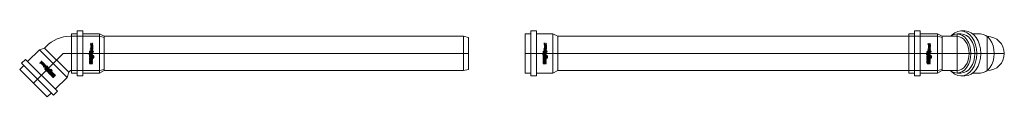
# Model space of a CAD drawing. Header units: centimetres. Extents: x 1912 to 37354, y 4932 to 6633.
# Tile 121 of 236: x 24657 to 24823, y 6198 to 6210. Entities that reach past the tile are written whole.
import ezdxf
from ezdxf.enums import TextEntityAlignment as Align
from ezdxf.lldxf.tags import DXFTag

# ---------------------------------------------------------------- set-up
doc = ezdxf.new("R2010")
doc.units = ezdxf.units.CM
for name, color, linetype, lineweight in [('2DH_PRO_Magnaplast-SDB', 34, 'Continuous', 15), ('CP_AXISKA', 7, 'DASHDOT', 15), ('CP_DETAL', 33, 'Continuous', 9)]:
    doc.layers.add(name, color=color, linetype=linetype, lineweight=lineweight)
for name, color, linetype in [('3DCPCOLOR124', 152, 'Continuous'), ('3DCPCOLOR242', 242, 'Continuous'), ('CP_WIPEOUT', 255, 'Continuous')]:
    doc.layers.add(name, color=color, linetype=linetype)
doc.styles.add('CP_ATTR', font='arial.ttf')
tags = doc.linetypes.add('DASHDOT', pattern=[25.4, 12.7, -6.35, 0, -6.35]).pattern_tags.tags
tags[10:11] = [DXFTag(74, 4), DXFTag(75, 0), DXFTag(340, '0'), DXFTag(46, 1.0), DXFTag(50, 0.0), DXFTag(44, 0.0), DXFTag(45, 0.0)]
tags[8:9] = [DXFTag(74, 4), DXFTag(75, 0), DXFTag(340, '0'), DXFTag(46, 1.0), DXFTag(50, 0.0), DXFTag(44, 0.0), DXFTag(45, 0.0)]
tags[6:7] = [DXFTag(74, 4), DXFTag(75, 0), DXFTag(340, '0'), DXFTag(46, 1.0), DXFTag(50, 0.0), DXFTag(44, 0.0), DXFTag(45, 0.0)]
tags[4:5] = [DXFTag(74, 4), DXFTag(75, 0), DXFTag(340, '0'), DXFTag(46, 1.0), DXFTag(50, 0.0), DXFTag(44, 0.0), DXFTag(45, 0.0)]

# ---------------------------------------------------------------- blocks, each defined once
blk = doc.blocks.new('2dmgn002_logo01')
at = {"layer": '3DCPCOLOR124'}
for p, q in [((1.9, 16.5), (-2.9, 16.5)), ((-2.9, 16.5), (-2.9, 15.5)), ((-4, 7), (-5.1, 7)), ((-5.1, 7), (-5.1, 4.8)), ((-4, 5.1), (-4, 7)), ((-4, 3.8), (1.9, 3.8)), ((1.6, 4.8), (-3.7, 4.8)), ((-2.9, 15.5), (1.6, 15.5)), ((1.6, 14.4), (-2.9, 14.4)), ((-2.9, 14.4), (-2.9, 13.4)), ((-2.9, 13.4), (1.6, 13.4)), ((1.6, 12.3), (-2.9, 12.3)), ((-2.9, 12.3), (-2.9, 11.3)), ((-2.9, 11.3), (1.9, 11.3)), ((-2.9, 9.6), (-2.9, 8.9)), ((-2.9, 8.9), (-1.9, 8.9)), ((1.6, 8.6), (-2.9, 8.6)), ((-2.9, 8.6), (-2.9, 7.5)), ((-2.9, 7.5), (1.9, 7.5)), ((-2.9, 5.9), (-2.9, 5.2)), ((-2.9, 5.2), (-1.9, 5.2)), ((1.9, 3.2), (-2.9, 3.2)), ((-2.9, 3.2), (-2.9, 2.2)), ((-2.9, 2.2), (1.6, 2.2)), ((1.6, 1.1), (-2.9, 1.1)), ((-2.9, 1.1), (-2.9, 0)), ((-2.9, 0), (1.9, 0)), ((1.9, 10.7), (-1.9, 10.7)), ((-1.9, 8.9), (-1.9, 9.4)), ((1.9, 7), (-1.9, 7)), ((-1.9, 5.2), (-1.9, 5.6)), ((-1.6, 9.6), (1.6, 9.6)), ((-1.6, 5.9), (1.6, 5.9)), ((1.9, 15.2), (1.9, 14.7)), ((1.9, 13.1), (1.9, 12.6)), ((1.9, 9.4), (1.9, 8.8)), ((1.9, 5.6), (1.9, 5.1)), ((1.9, 1.9), (1.9, 1.4)), ((2.9, 14.4), (2.9, 15.5)), ((2.9, 12.3), (2.9, 13.4)), ((2.9, 8.6), (2.9, 9.7)), ((2.9, 4.8), (2.9, 5.9)), ((2.9, 2.2), (2.9, 1.1)), ((-2.9, -1.6), (-2.9, -2.3)), ((-2.9, -2.3), (-1.9, -2.3)), ((1.6, -2.6), (-2.9, -2.6)), ((-2.9, -2.6), (-2.9, -3.1)), ((-2.9, -3.1), (-0.8, -3.7)), ((1.9, -0.5), (-1.9, -0.5)), ((-1.9, -2.3), (-1.9, -1.8)), ((-1.6, -1.6), (1.6, -1.6)), ((-0.8, -3.7), (1.9, -3.7)), ((1.9, -1.8), (1.9, -2.4)), ((2.9, -2.6), (2.9, -1.6))]:
    blk.add_line(p, q, dxfattribs=at)
for centre, radius, start, end in [((1.9, 15.5), 1.04, 359.8403, 90), ((-4, 4.8), 1.06, 179.7393, 270), ((-3.7, 5.1), 0.264, 180, 269.9023), ((-1.9, 9.6), 1.07, 90, 180), ((-1.9, 5.9), 1.07, 90, 180), ((-1.6, 9.4), 0.246, 90, 184.1233), ((-1.6, 5.7), 0.246, 90, 184.0475), ((1.6, 15.2), 0.293, 359.5038, 90), ((1.6, 14.7), 0.291, 269.5684, 360), ((1.6, 13.1), 0.293, 359.5231, 90), ((1.6, 12.6), 0.293, 270, 359.9989), ((1.6, 9.4), 0.264, 0, 90), ((1.6, 8.8), 0.264, 270, 359.9349), ((1.6, 5.6), 0.264, 360, 90), ((1.6, 5.1), 0.264, 270, 0.0108), ((1.6, 1.9), 0.264, 0.076, 90), ((1.6, 1.4), 0.264, 270, 359.924), ((1.9, 12.3), 1.04, 270, 0.0193), ((1.9, 9.6), 1.06, 0.4214, 90), ((1.9, 8.6), 1.07, 270.2822, 0), ((1.9, 5.9), 1.06, 360, 90), ((1.9, 4.8), 1.07, 270.2634, 0), ((1.9, 2.2), 1.06, 359.5786, 90), ((1.9, 1.1), 1.07, 270.2875, 359.9985), ((2.3, 14.4), 0.598, 296.5604, 0), ((2.3, 13.4), 0.608, 359.9807, 62.8223), ((-1.9, -1.6), 1.07, 90, 180), ((-1.6, -1.8), 0.246, 90, 184.1125), ((1.6, -1.8), 0.264, 360, 90.0217), ((1.6, -2.4), 0.264, 270, 359.9023), ((1.9, -1.6), 1.06, 359.5786, 90), ((1.9, -2.6), 1.06, 269.7048, 359.9999)]:
    blk.add_arc(centre, radius, start, end, dxfattribs=at)
at = {"layer": '3DCPCOLOR242'}
for p, q in [((-2.7, -3.9), (-4, -3.6)), ((0.1, -4.1), (-3.9, -3)), ((-0.1, -11.3), (-2.3, -10.7)), ((1.1, -7.7), (-1.9, -6.9)), ((-0.2, -15.9), (-1.9, -15.4)), ((1.1, -7.2), (-1.7, -6.4)), ((-1.7, -14.9), (-0.1, -15.3)), ((-0.2, -16), (-0.2, -15.9)), ((1.2, -16.2), (0.5, -16)), ((0.5, -16), (0.5, -16.3)), ((1.1, -7.7), (1.3, -7.7))]:
    blk.add_line(p, q, dxfattribs=at)
for centre, radius, start, end in [((-4.3, -3.1), 0.174, 139.4748, 200.5636), ((-4, -3), 0.481, 201.3248, 240.9013), ((-4.2, -3.2), 0.283, 75.9119, 135.9983), ((-4.2, -3.9), 0.981, 73.8123, 86.5171), ((-3.5, -1.9), 1.69, 243.7383, 254.2465), ((-2.4, -15.6), 0.816, 103.1873, 179.7099), ((-2.2, -15.6), 0.973, 181.2014, 240.279), ((-2.5, -4.5), 0.644, 111.1152, 163.4814), ((-2.1, -4.5), 0.997, 166.5679, 210.0987), ((-2.2, -7.1), 0.892, 155.0132, 214.6021), ((-2.3, -9.2), 0.816, 114.0643, 202.8694), ((-2.4, -10.8), 0.727, 106.1924, 195.3195), ((-2.2, -10.8), 0.883, 195.3773, 250.0682), ((-1.8, -12.7), 1.31, 133.9918, 256.4618), ((-0.6, -3.6), 2.73, 211.3213, 275.0445), ((-2.3, -7.1), 0.818, 103.0323, 153.3127), ((-2.3, -7.3), 0.748, 209.4433, 244.7552), ((-1.6, -8.9), 1.49, 201.6704, 231.3076), ((-2.5, -12), 0.293, 73.8428, 119.965), ((-2.6, -16.1), 0.301, 251.9271, 357.0444), ((-2.6, -7.3), 0.65, 265.6622, 285.525), ((-2, -10.2), 1.88, 87.1606, 107.9858), ((-2, -4.7), 0.539, 116.6161, 177.0208), ((-1.7, -4.6), 0.806, 185.9288, 229.5909), ((-2.2, -8.1), 1.79, 72.2958, 99.0736), ((-2.1, -7.2), 0.393, 146.9616, 189.5199), ((-2.3, -10.9), 0.21, 72.1488, 182.4676), ((-2.2, -10.9), 0.37, 183.0166, 240.6152), ((-2.5, -11.4), 0.207, 256.8723, 333.1047), ((-1.9, -12.8), 0.636, 127.3644, 245.5528), ((-2.3, -16.8), 1.99, 73.1785, 97.0679), ((-2.2, -15.7), 0.348, 90.0735, 226.6774), ((-2.1, -7.2), 0.357, 74.3202, 141.4853), ((-1.9, -7.1), 0.609, 195.1451, 225.7671), ((-2.5, -7.7), 0.265, 290.2377, 337.5291), ((-2, -9.4), 0.472, 98.7899, 190.5825), ((-1.5, -9.3), 0.981, 191.9389, 227.9356), ((-2.5, -12.1), 0.449, 8.7244, 76.0552), ((-2.6, -16.2), 0.279, 6.2924, 59.4251), ((-2.4, -7.7), 0.183, 21.5725, 49.116), ((-2.4, -11.4), 0.167, 6.0969, 51.2591), ((-2.7, -11.3), 0.433, 342.5093, 1.3278), ((-2.7, -11.7), 0.662, 310.1939, 332.4304), ((-1.9, -4.9), 0.776, 84.807, 112.5283), ((-0.8, -3.6), 2.14, 227.7681, 264.971), ((-2.5, -7.7), 0.249, 338.4303, 15.9164), ((-2.7, -18.5), 3.22, 74.17, 79.8915), ((-0.6, -8), 2.56, 233.5529, 269.0169), ((-2, -13.1), 0.234, 234.8638, 292.3727), ((-1.8, -13.2), 0.719, 250.748, 317.7481), ((-2.3, -8), 1.19, 72.2691, 76.7646), ((-1.8, -10.9), 2.01, 44.3614, 97.334), ((-2, -11.1), 2.72, 40.2365, 88.5461), ((-2.3, -12.7), 0.729, 297.3533, 322.4271), ((-2.1, -7.2), 2.99, 66.1532, 85.5553), ((-3.2, -12.1), 1.85, 323.4917, 337.6276), ((-0.6, -13.1), 0.918, 120.9833, 158.9397), ((-4.6, -11.4), 4.03, 325.4422, 333.8801), ((-0.8, -13), 0.784, 70.6597, 109.7335), ((-0.8, -4.4), 1.34, 263.8725, 286.5282), ((0.3, -13.9), 1.45, 136.2371, 152.793), ((-1.9, -6.3), 2.13, 46.5165, 60.5203), ((-0.6, -13.1), 0.24, 82.5025, 118.5044), ((-0.6, -10), 0.492, 264.1111, 2.3117), ((-0.7, -13.4), 0.557, 329.5041, 78.2517), ((-1.1, -5.4), 0.961, 11.1112, 45.4314), ((-0.6, -5.3), 0.455, 294.1682, 9.8383), ((-0.9, -13.5), 1.23, 313.6171, 74.8695), ((1.1, -14.9), 1.81, 138.3177, 150.3499), ((-0.3, -14.1), 0.179, 156.2477, 208.0662), ((0, -13.9), 0.536, 211.3544, 244.0918), ((-0.4, -5.5), 0.842, 271.3477, 20.708), ((-0.9, -10.1), 0.755, 5.4784, 47.2661), ((-0.1, -14.1), 0.258, 239.0032, 288.6059), ((0.5, -16), 0.659, 177.1591, 197.9713), ((0.1, -10.3), 1.05, 255.0292, 275.2543), ((0.1, -15), 0.202, 99.2605, 177.5229), ((-21.3, -14), 21.2, 356.5514, 357.4519), ((0.3, -16.2), 0.401, 190.3294, 250.4785), ((0.3, -3.8), 0.817, 249.4862, 262.6491), ((-1.3, -5.9), 1.81, 22.396, 45.5071), ((-0.3, -10.2), 0.698, 293.2831, 345.067), ((0, -11.3), 0.454, 64.2567, 85.1843), ((0, -15.4), 0.621, 76.0627, 90.1224), ((-0.1, -4.6), 0.557, 50.0147, 70.9143), ((0.2, -4.3), 0.318, 263.6249, 288.2785), ((-0.9, -10.2), 1.29, 351.8443, 42.4547), ((0, -11.2), 0.401, 23.6929, 71.5015), ((0.2, -11.2), 0.197, 270.9468, 310.5631), ((0.2, -15.1), 0.29, 45.8106, 81.4207), ((0.1, -4.4), 0.288, 10.0108, 50.8567), ((0.2, -4.5), 0.156, 287.1813, 350.1927), ((0, -4.5), 0.37, 349.838, 10.0295), ((0.2, -11.2), 0.243, 323.0875, 22.1003), ((-0.2, -15.3), 0.664, 5.0301, 36.7596), ((0.3, -16.3), 0.182, 308.0482, 0.8125), ((9.7, -15), 9.21, 181.6129, 183.265), ((-1.8, -25.8), 10.6, 74.8748, 77.6862), ((0.7, -16.5), 0.942, 56.6561, 73.6716), ((0.6, -8.4), 1.34, 58.7801, 70.7325), ((1.2, -16.1), 0.134, 265.2447, 321.7201), ((1.2, -7.5), 0.301, 17.9179, 59.9943), ((1.1, -7.5), 0.33, 314.2018, 5.594), ((1.3, -7.6), 0.133, 265.1659, 303.5871), ((1.1, -16), 0.3, 13.2728, 58.0446), ((1, -15.9), 0.408, 326.7373, 2.2392), ((0.2, -16.2), 0.393, 256.6965, 303.221)]:
    blk.add_arc(centre, radius, start, end, dxfattribs=at)
blk = doc.blocks.new('2d_mgphtp_0313_517o21o')
for p, q in [((7.89, 6.36), (8.56, 7.04)), ((8.56, 7.04), (13.94, 1.66)), ((8.92, 6.68), (9.59, 7.35)), ((14.25, 2.69), (9.59, 7.35)), ((6.26, 4.03), (8.24, 6.01)), ((7.89, 6.36), (13.26, 0.99)), ((6.26, 4.03), (5.98, 3.18)), ((0.8, 2.9), (0, 2.7)), ((0, -2.7), (0, 2.7)), ((0.8, 2.9), (5.5, 2.9)), ((5.7, 2.9), (5.5, 2.9)), ((5.7, 2.9), (5.98, 3.18)), ((13.58, 2.02), (14.25, 2.69)), ((10.93, -0.64), (12.91, 1.34)), ((13.26, 0.99), (13.94, 1.66)), ((9.8, -1.2), (10.08, -0.92)), ((10.93, -0.64), (10.08, -0.92)), ((0.8, -2.9), (0, -2.7)), ((5.5, -2.9), (0.8, -2.9)), ((5.7, -2.9), (5.5, -2.9))]:
    blk.add_line(p, q)
blk.add_arc((5.7, 2.9), 5.8, 270, 315)
at = {"layer": 'CP_AXISKA'}
for p, q in [((11.92, 5.02), (6.9, 0)), ((6.9, 0), (0, 0))]:
    blk.add_line(p, q, dxfattribs=at)
at = {"layer": 'CP_DETAL'}
for p, q in [((6.26, 4.03), (10.93, -0.64)), ((0.8, 2.9), (0.8, -2.9)), ((5.98, 3.18), (10.08, -0.92)), ((10.08, -0.92), (5.98, 3.18))]:
    blk.add_line(p, q, dxfattribs=at)
at = {"xscale": 0.09150326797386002, "yscale": 0.10133333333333, "rotation": 45}
blk.add_blockref('2dmgn002_logo01', (9.59, 2.69), dxfattribs=at)
at = {"linetype": 'ByBlock', "style": 'CP_ATTR', "flags": 9}
for tag in ['DN', 'WEIGHT', 'MATERIAL', 'DIMS', 'OTHER', 'CHARACTER', 'PRODUCER', 'ORDER-NO', 'PRODUCT-TYPE', 'ARTICLE', 'GROUP', 'NUMBER', 'NAME']:
    blk.add_attdef(tag, text='', height=0.00005, dxfattribs=at).set_placement((0, -2.9), align=Align.MIDDLE_LEFT)
blk = doc.blocks.new('rdmgn014_okr01')
blk.add_circle((0, 0), 28.6)
blk = doc.blocks.new('rdmgn014_okr02')
blk.add_circle((0, 0), 25)
blk = doc.blocks.new('rdmgn014_wip_cir01')
blk.add_wipeout([(1, 0), (0.966, 0.259), (0.866, 0.5), (0.707, 0.707), (0.5, 0.866), (0.259, 0.966), (0, 1), (-0.259, 0.966), (-0.5, 0.866), (-0.707, 0.707), (-0.866, 0.5), (-0.966, 0.259), (-1, 0), (-0.966, -0.259), (-0.866, -0.5), (-0.707, -0.707), (-0.5, -0.866), (-0.259, -0.966), (0, -1), (0.259, -0.966), (0.5, -0.866), (0.707, -0.707), (0.866, -0.5), (0.966, -0.259)])
blk = doc.blocks.new('rdmgn014_okr02a')
blk.add_arc((25, 0), 25, 90, 270)
blk = doc.blocks.new('rdmgn014_okr01a')
blk.add_arc((0, 0), 28.6, 90, 270)
blk = doc.blocks.new('rdmgn014_okr01b')
blk.add_arc((0, 0), 25, 90, 270)
blk = doc.blocks.new('rdmgn014_wip_cir01a')
blk.add_wipeout([(20, 0), (19.3, 5.2), (17.3, 10), (14.1, 14.1), (10, 17.3), (5.2, 19.3), (0, 20), (-5.2, 19.3), (-10, 17.3), (-14.1, 14.1), (-17.3, 10), (-19.3, 5.2), (-20, 0), (-19.3, -5.2), (-17.3, -10), (-14.1, -14.1), (-10, -17.3), (-5.2, -19.3), (0, -20), (5.2, -19.3), (10, -17.3), (14.1, -14.1), (17.3, -10), (19.3, -5.2)])
blk = doc.blocks.new('rdmgn014_wip_cir01b')
blk.add_wipeout([(20, 0), (19.3, 5.2), (17.3, 10), (14.1, 14.1), (10, 17.3), (5.2, 19.3), (0, 20), (-5.2, 19.3), (-10, 17.3), (-14.1, 14.1), (-17.3, 10), (-19.3, 5.2), (-20, 0), (-19.3, -5.2), (-17.3, -10), (-14.1, -14.1), (-10, -17.3), (-5.2, -19.3), (0, -20), (5.2, -19.3), (10, -17.3), (14.1, -14.1), (17.3, -10), (19.3, -5.2)])
blk = doc.blocks.new('rdmgn014_wip_rec01')
blk.add_wipeout([(0, -25), (84.4, -25), (84.4, 25), (0, 25)]).dxf.layer = 'CP_WIPEOUT'
blk = doc.blocks.new('rdmgn014_okr01c')
blk.add_arc((25, 0), 25, 90, 270)
blk = doc.blocks.new('rdmgn014_wip_rec02')
blk.add_wipeout([(0, -25), (84.4, -25), (84.4, 25), (0, 25)]).dxf.layer = 'CP_WIPEOUT'
blk = doc.blocks.new('rdmgn014_logo01')
at = {"layer": '3DCPCOLOR124'}
for p, q in [((1.9, 16.5), (-2.9, 16.5)), ((-2.9, 16.5), (-2.9, 15.5)), ((-4, 7), (-5.1, 7)), ((-5.1, 7), (-5.1, 4.8)), ((-4, 5.1), (-4, 7)), ((-4, 3.8), (1.9, 3.8)), ((1.6, 4.8), (-3.7, 4.8)), ((-2.9, 15.5), (1.6, 15.5)), ((1.6, 14.4), (-2.9, 14.4)), ((-2.9, 14.4), (-2.9, 13.4)), ((-2.9, 13.4), (1.6, 13.4)), ((1.6, 12.3), (-2.9, 12.3)), ((-2.9, 12.3), (-2.9, 11.3)), ((-2.9, 11.3), (1.9, 11.3)), ((-2.9, 9.6), (-2.9, 8.9)), ((-2.9, 8.9), (-1.9, 8.9)), ((1.6, 8.6), (-2.9, 8.6)), ((-2.9, 8.6), (-2.9, 7.5)), ((-2.9, 7.5), (1.9, 7.5)), ((-2.9, 5.9), (-2.9, 5.2)), ((-2.9, 5.2), (-1.9, 5.2)), ((1.9, 3.2), (-2.9, 3.2)), ((-2.9, 3.2), (-2.9, 2.2)), ((-2.9, 2.2), (1.6, 2.2)), ((1.6, 1.1), (-2.9, 1.1)), ((-2.9, 1.1), (-2.9, 0)), ((-2.9, 0), (1.9, 0)), ((1.9, 10.7), (-1.9, 10.7)), ((-1.9, 8.9), (-1.9, 9.4)), ((1.9, 7), (-1.9, 7)), ((-1.9, 5.2), (-1.9, 5.6)), ((-1.6, 9.6), (1.6, 9.6)), ((-1.6, 5.9), (1.6, 5.9)), ((1.9, 15.2), (1.9, 14.7)), ((1.9, 13.1), (1.9, 12.6)), ((1.9, 9.4), (1.9, 8.8)), ((1.9, 5.6), (1.9, 5.1)), ((1.9, 1.9), (1.9, 1.4)), ((2.9, 14.4), (2.9, 15.5)), ((2.9, 12.3), (2.9, 13.4)), ((2.9, 8.6), (2.9, 9.7)), ((2.9, 4.8), (2.9, 5.9)), ((2.9, 2.2), (2.9, 1.1)), ((-2.9, -1.6), (-2.9, -2.3)), ((-2.9, -2.3), (-1.9, -2.3)), ((1.6, -2.6), (-2.9, -2.6)), ((-2.9, -2.6), (-2.9, -3.1)), ((-2.9, -3.1), (-0.8, -3.7)), ((1.9, -0.5), (-1.9, -0.5)), ((-1.9, -2.3), (-1.9, -1.8)), ((-1.6, -1.6), (1.6, -1.6)), ((-0.8, -3.7), (1.9, -3.7)), ((1.9, -1.8), (1.9, -2.4)), ((2.9, -2.6), (2.9, -1.6))]:
    blk.add_line(p, q, dxfattribs=at)
for centre, radius, start, end in [((1.9, 15.5), 1.04, 359.8403, 90), ((-4, 4.8), 1.06, 179.7393, 270), ((-3.7, 5.1), 0.264, 180, 269.9023), ((-1.9, 9.6), 1.07, 90, 180), ((-1.9, 5.9), 1.07, 90, 180), ((-1.6, 9.4), 0.246, 90, 184.1233), ((-1.6, 5.7), 0.246, 90, 184.0475), ((1.6, 15.2), 0.293, 359.5038, 90), ((1.6, 14.7), 0.291, 269.5684, 360), ((1.6, 13.1), 0.293, 359.5231, 90), ((1.6, 12.6), 0.293, 270, 359.9989), ((1.6, 9.4), 0.264, 0, 90), ((1.6, 8.8), 0.264, 270, 359.9349), ((1.6, 5.6), 0.264, 360, 90), ((1.6, 5.1), 0.264, 270, 0.0108), ((1.6, 1.9), 0.264, 0.076, 90), ((1.6, 1.4), 0.264, 270, 359.924), ((1.9, 12.3), 1.04, 270, 0.0193), ((1.9, 9.6), 1.06, 0.4214, 90), ((1.9, 8.6), 1.07, 270.2822, 0), ((1.9, 5.9), 1.06, 360, 90), ((1.9, 4.8), 1.07, 270.2634, 0), ((1.9, 2.2), 1.06, 359.5786, 90), ((1.9, 1.1), 1.07, 270.2875, 359.9985), ((2.3, 14.4), 0.598, 296.5604, 0), ((2.3, 13.4), 0.608, 359.9807, 62.8223), ((-1.9, -1.6), 1.07, 90, 180), ((-1.6, -1.8), 0.246, 90, 184.1125), ((1.6, -1.8), 0.264, 360, 90.0217), ((1.6, -2.4), 0.264, 270, 359.9023), ((1.9, -1.6), 1.06, 359.5786, 90), ((1.9, -2.6), 1.06, 269.7048, 359.9999)]:
    blk.add_arc(centre, radius, start, end, dxfattribs=at)
at = {"layer": '3DCPCOLOR242'}
for p, q in [((-2.7, -3.9), (-4, -3.6)), ((0.1, -4.1), (-3.9, -3)), ((-0.1, -11.3), (-2.3, -10.7)), ((1.1, -7.7), (-1.9, -6.9)), ((-0.2, -15.9), (-1.9, -15.4)), ((1.1, -7.2), (-1.7, -6.4)), ((-1.7, -14.9), (-0.1, -15.3)), ((-0.2, -16), (-0.2, -15.9)), ((1.2, -16.2), (0.5, -16)), ((0.5, -16), (0.5, -16.3)), ((1.1, -7.7), (1.3, -7.7))]:
    blk.add_line(p, q, dxfattribs=at)
for centre, radius, start, end in [((-4.3, -3.1), 0.174, 139.4748, 200.5636), ((-4, -3), 0.481, 201.3248, 240.9013), ((-4.2, -3.2), 0.283, 75.9119, 135.9983), ((-4.2, -3.9), 0.981, 73.8123, 86.5171), ((-3.5, -1.9), 1.69, 243.7383, 254.2465), ((-2.4, -15.6), 0.816, 103.1873, 179.7099), ((-2.2, -15.6), 0.973, 181.2014, 240.279), ((-2.5, -4.5), 0.644, 111.1152, 163.4814), ((-2.1, -4.5), 0.997, 166.5679, 210.0987), ((-2.2, -7.1), 0.892, 155.0132, 214.6021), ((-2.3, -9.2), 0.816, 114.0643, 202.8694), ((-2.4, -10.8), 0.727, 106.1924, 195.3195), ((-2.2, -10.8), 0.883, 195.3773, 250.0682), ((-1.8, -12.7), 1.31, 133.9918, 256.4618), ((-0.6, -3.6), 2.73, 211.3213, 275.0445), ((-2.3, -7.1), 0.818, 103.0323, 153.3127), ((-2.3, -7.3), 0.748, 209.4433, 244.7552), ((-1.6, -8.9), 1.49, 201.6704, 231.3076), ((-2.5, -12), 0.293, 73.8428, 119.965), ((-2.6, -16.1), 0.301, 251.9271, 357.0444), ((-2.6, -7.3), 0.65, 265.6622, 285.525), ((-2, -10.2), 1.88, 87.1606, 107.9858), ((-2, -4.7), 0.539, 116.6161, 177.0208), ((-1.7, -4.6), 0.806, 185.9288, 229.5909), ((-2.2, -8.1), 1.79, 72.2958, 99.0736), ((-2.1, -7.2), 0.393, 146.9616, 189.5199), ((-2.3, -10.9), 0.21, 72.1488, 182.4676), ((-2.2, -10.9), 0.37, 183.0166, 240.6152), ((-2.5, -11.4), 0.207, 256.8723, 333.1047), ((-1.9, -12.8), 0.636, 127.3644, 245.5528), ((-2.3, -16.8), 1.99, 73.1785, 97.0679), ((-2.2, -15.7), 0.348, 90.0735, 226.6774), ((-2.1, -7.2), 0.357, 74.3202, 141.4853), ((-1.9, -7.1), 0.609, 195.1451, 225.7671), ((-2.5, -7.7), 0.265, 290.2377, 337.5291), ((-2, -9.4), 0.472, 98.7899, 190.5825), ((-1.5, -9.3), 0.981, 191.9389, 227.9356), ((-2.5, -12.1), 0.449, 8.7244, 76.0552), ((-2.6, -16.2), 0.279, 6.2924, 59.4251), ((-2.4, -7.7), 0.183, 21.5725, 49.116), ((-2.4, -11.4), 0.167, 6.0969, 51.2591), ((-2.7, -11.3), 0.433, 342.5093, 1.3278), ((-2.7, -11.7), 0.662, 310.1939, 332.4304), ((-1.9, -4.9), 0.776, 84.807, 112.5283), ((-0.8, -3.6), 2.14, 227.7681, 264.971), ((-2.5, -7.7), 0.249, 338.4303, 15.9164), ((-2.7, -18.5), 3.22, 74.17, 79.8915), ((-0.6, -8), 2.56, 233.5529, 269.0169), ((-2, -13.1), 0.234, 234.8638, 292.3727), ((-1.8, -13.2), 0.719, 250.748, 317.7481), ((-2.3, -8), 1.19, 72.2691, 76.7646), ((-1.8, -10.9), 2.01, 44.3614, 97.334), ((-2, -11.1), 2.72, 40.2365, 88.5461), ((-2.3, -12.7), 0.729, 297.3533, 322.4271), ((-2.1, -7.2), 2.99, 66.1532, 85.5553), ((-3.2, -12.1), 1.85, 323.4917, 337.6276), ((-0.6, -13.1), 0.918, 120.9833, 158.9397), ((-4.6, -11.4), 4.03, 325.4422, 333.8801), ((-0.8, -13), 0.784, 70.6597, 109.7335), ((-0.8, -4.4), 1.34, 263.8725, 286.5282), ((0.3, -13.9), 1.45, 136.2371, 152.793), ((-1.9, -6.3), 2.13, 46.5165, 60.5203), ((-0.6, -13.1), 0.24, 82.5025, 118.5044), ((-0.6, -10), 0.492, 264.1111, 2.3117), ((-0.7, -13.4), 0.557, 329.5041, 78.2517), ((-1.1, -5.4), 0.961, 11.1112, 45.4314), ((-0.6, -5.3), 0.455, 294.1682, 9.8383), ((-0.9, -13.5), 1.23, 313.6171, 74.8695), ((1.1, -14.9), 1.81, 138.3177, 150.3499), ((-0.3, -14.1), 0.179, 156.2477, 208.0662), ((0, -13.9), 0.536, 211.3544, 244.0918), ((-0.4, -5.5), 0.842, 271.3477, 20.708), ((-0.9, -10.1), 0.755, 5.4784, 47.2661), ((-0.1, -14.1), 0.258, 239.0032, 288.6059), ((0.5, -16), 0.659, 177.1591, 197.9713), ((0.1, -10.3), 1.05, 255.0292, 275.2543), ((0.1, -15), 0.202, 99.2605, 177.5229), ((-21.3, -14), 21.2, 356.5514, 357.4519), ((0.3, -16.2), 0.401, 190.3294, 250.4785), ((0.3, -3.8), 0.817, 249.4862, 262.6491), ((-1.3, -5.9), 1.81, 22.396, 45.5071), ((-0.3, -10.2), 0.698, 293.2831, 345.067), ((0, -11.3), 0.454, 64.2567, 85.1843), ((0, -15.4), 0.621, 76.0627, 90.1224), ((-0.1, -4.6), 0.557, 50.0147, 70.9143), ((0.2, -4.3), 0.318, 263.6249, 288.2785), ((-0.9, -10.2), 1.29, 351.8443, 42.4547), ((0, -11.2), 0.401, 23.6929, 71.5015), ((0.2, -11.2), 0.197, 270.9468, 310.5631), ((0.2, -15.1), 0.29, 45.8106, 81.4207), ((0.1, -4.4), 0.288, 10.0108, 50.8567), ((0.2, -4.5), 0.156, 287.1813, 350.1927), ((0, -4.5), 0.37, 349.838, 10.0295), ((0.2, -11.2), 0.243, 323.0875, 22.1003), ((-0.2, -15.3), 0.664, 5.0301, 36.7596), ((0.3, -16.3), 0.182, 308.0482, 0.8125), ((9.7, -15), 9.21, 181.6129, 183.265), ((-1.8, -25.8), 10.6, 74.8748, 77.6862), ((0.7, -16.5), 0.942, 56.6561, 73.6716), ((0.6, -8.4), 1.34, 58.7801, 70.7325), ((1.2, -16.1), 0.134, 265.2447, 321.7201), ((1.2, -7.5), 0.301, 17.9179, 59.9943), ((1.1, -7.5), 0.33, 314.2018, 5.594), ((1.3, -7.6), 0.133, 265.1659, 303.5871), ((1.1, -16), 0.3, 13.2728, 58.0446), ((1, -15.9), 0.408, 326.7373, 2.2392), ((0.2, -16.2), 0.393, 256.6965, 303.221)]:
    blk.add_arc(centre, radius, start, end, dxfattribs=at)
blk = doc.blocks.new('Rd_mgphtp_0316_fku38v0')
for p, q in [((11.31, 3.8), (11.31, -3.8)), ((11.31, 3.8), (12.26, 3.8)), ((12.26, 3.8), (12.26, -3.8)), ((0, 2.9), (1.13, 2.9)), ((12.26, 3.3), (13.21, 3.3)), ((13.21, -3.3), (13.21, 3.3)), ((0, -2.9), (1.13, -2.9)), ((12.26, -3.3), (13.21, -3.3)), ((11.31, -3.8), (12.26, -3.8))]:
    blk.add_line(p, q)
at = {"xscale": 0.09477124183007, "yscale": 0.10133333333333}
blk.add_blockref('rdmgn014_logo01', (9.89, 0), dxfattribs=at)
at = {"layer": 'CP_WIPEOUT', "xscale": 0.11667261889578, "yscale": 0.165}
blk.add_blockref('rdmgn014_wip_cir01a', (1.13, 0), dxfattribs=at)
for p, q in [((1.13, 3.3), (3.75, 3.3)), ((1.13, -3.3), (3.75, -3.3))]:
    blk.add_line(p, q)
for start, end in [(90, 180), (180, 270)]:
    blk.add_arc((0, 0), 2.9, start, end)
at = {"layer": 'CP_AXISKA'}
blk.add_line((0, 2.9), (0, -2.9), dxfattribs=at)
at = {"xscale": 0.09333809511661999, "yscale": 0.132}
blk.add_blockref('rdmgn014_okr01b', (1.13, 0), dxfattribs=at)
at = {"linetype": 'ByBlock', "style": 'CP_ATTR', "flags": 9}
for tag in ['DN', 'WEIGHT', 'MATERIAL', 'DIMS', 'OTHER', 'CHARACTER', 'PRODUCER', 'ORDER-NO', 'PRODUCT-TYPE', 'ARTICLE', 'GROUP', 'NUMBER', 'NAME']:
    blk.add_attdef(tag, text='', height=0.00005, dxfattribs=at).set_placement((0, 0), align=Align.MIDDLE_LEFT)
at = {"layer": 'CP_WIPEOUT', "xscale": 2.68700576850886, "yscale": 3.79999999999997, "zscale": 20}
blk.add_blockref('rdmgn014_wip_cir01', (3.75, 0), dxfattribs=at)
at = {"xscale": 0.09395125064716, "yscale": 0.13286713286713}
for name, p in [('rdmgn014_okr01a', (3.75, 0)), ('rdmgn014_okr01', (4.42, 0))]:
    blk.add_blockref(name, p, dxfattribs=at)
at = {"layer": 'CP_WIPEOUT', "xscale": 0.11667261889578, "yscale": 0.165}
blk.add_blockref('rdmgn014_wip_cir01b', (5.09, 0), dxfattribs=at)
at = {"layer": 'CP_WIPEOUT', "xscale": 0.0079601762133, "yscale": 0.132}
blk.add_blockref('rdmgn014_wip_rec01', (4.42, 0), dxfattribs=at)
for p, q in [((4.42, 3.8), (3.75, 3.8)), ((5.09, 3.3), (4.42, 3.3)), ((5.09, -3.3), (4.42, -3.3)), ((4.42, -3.8), (3.75, -3.8))]:
    blk.add_line(p, q)
at = {"xscale": 0.09333809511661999, "yscale": 0.132}
for name, p in [('rdmgn014_okr02a', (2.09, 0)), ('rdmgn014_okr02', (5.09, 0))]:
    blk.add_blockref(name, p, dxfattribs=at)
at = {"layer": 'CP_WIPEOUT', "xscale": 0.02985268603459, "yscale": 0.116}
blk.add_blockref('rdmgn014_wip_rec02', (5.09, 0), dxfattribs=at)
for p, q in [((7.61, 2.9), (5.09, 2.9)), ((8.41, 3.3), (7.61, 2.9)), ((8.41, 3.3), (11.31, 3.3)), ((5.09, -2.9), (7.61, -2.9)), ((8.41, -3.3), (7.61, -2.9)), ((8.41, -3.3), (11.31, -3.3))]:
    blk.add_line(p, q)
at = {"layer": 'CP_AXISKA'}
for p, q in [((5.09, 3.3), (5.09, -3.3)), ((13.21, 0), (-2.9, 0))]:
    blk.add_line(p, q, dxfattribs=at)
at = {"layer": 'CP_DETAL'}
for p, q in [((7.61, 2.9), (7.61, -2.9)), ((7.61, -2.9), (7.61, 2.9)), ((8.41, 3.3), (8.41, -3.3))]:
    blk.add_line(p, q, dxfattribs=at)
at = {"xscale": 0.08202438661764, "yscale": 0.116}
blk.add_blockref('rdmgn014_okr01c', (3.04, 0), dxfattribs=at)
blk = doc.blocks.new('2dmgn001_logo01')
at = {"layer": '3DCPCOLOR124'}
for p, q in [((1.9, 16.5), (-2.9, 16.5)), ((-2.9, 16.5), (-2.9, 15.5)), ((-4, 7), (-5.1, 7)), ((-5.1, 7), (-5.1, 4.8)), ((-4, 5.1), (-4, 7)), ((-4, 3.8), (1.9, 3.8)), ((1.6, 4.8), (-3.7, 4.8)), ((-2.9, 15.5), (1.6, 15.5)), ((1.6, 14.4), (-2.9, 14.4)), ((-2.9, 14.4), (-2.9, 13.4)), ((-2.9, 13.4), (1.6, 13.4)), ((1.6, 12.3), (-2.9, 12.3)), ((-2.9, 12.3), (-2.9, 11.3)), ((-2.9, 11.3), (1.9, 11.3)), ((-2.9, 9.6), (-2.9, 8.9)), ((-2.9, 8.9), (-1.9, 8.9)), ((1.6, 8.6), (-2.9, 8.6)), ((-2.9, 8.6), (-2.9, 7.5)), ((-2.9, 7.5), (1.9, 7.5)), ((-2.9, 5.9), (-2.9, 5.2)), ((-2.9, 5.2), (-1.9, 5.2)), ((1.9, 3.2), (-2.9, 3.2)), ((-2.9, 3.2), (-2.9, 2.2)), ((-2.9, 2.2), (1.6, 2.2)), ((1.6, 1.1), (-2.9, 1.1)), ((-2.9, 1.1), (-2.9, 0)), ((-2.9, 0), (1.9, 0)), ((1.9, 10.7), (-1.9, 10.7)), ((-1.9, 8.9), (-1.9, 9.4)), ((1.9, 7), (-1.9, 7)), ((-1.9, 5.2), (-1.9, 5.6)), ((-1.6, 9.6), (1.6, 9.6)), ((-1.6, 5.9), (1.6, 5.9)), ((1.9, 15.2), (1.9, 14.7)), ((1.9, 13.1), (1.9, 12.6)), ((1.9, 9.4), (1.9, 8.8)), ((1.9, 5.6), (1.9, 5.1)), ((1.9, 1.9), (1.9, 1.4)), ((2.9, 14.4), (2.9, 15.5)), ((2.9, 12.3), (2.9, 13.4)), ((2.9, 8.6), (2.9, 9.7)), ((2.9, 4.8), (2.9, 5.9)), ((2.9, 2.2), (2.9, 1.1)), ((-2.9, -1.6), (-2.9, -2.3)), ((-2.9, -2.3), (-1.9, -2.3)), ((1.6, -2.6), (-2.9, -2.6)), ((-2.9, -2.6), (-2.9, -3.1)), ((-2.9, -3.1), (-0.8, -3.7)), ((1.9, -0.5), (-1.9, -0.5)), ((-1.9, -2.3), (-1.9, -1.8)), ((-1.6, -1.6), (1.6, -1.6)), ((-0.8, -3.7), (1.9, -3.7)), ((1.9, -1.8), (1.9, -2.4)), ((2.9, -2.6), (2.9, -1.6))]:
    blk.add_line(p, q, dxfattribs=at)
for centre, radius, start, end in [((1.9, 15.5), 1.04, 359.8403, 90), ((-4, 4.8), 1.06, 179.7393, 270), ((-3.7, 5.1), 0.264, 180, 269.9023), ((-1.9, 9.6), 1.07, 90, 180), ((-1.9, 5.9), 1.07, 90, 180), ((-1.6, 9.4), 0.246, 90, 184.1233), ((-1.6, 5.7), 0.246, 90, 184.0475), ((1.6, 15.2), 0.293, 359.5038, 90), ((1.6, 14.7), 0.291, 269.5684, 360), ((1.6, 13.1), 0.293, 359.5231, 90), ((1.6, 12.6), 0.293, 270, 359.9989), ((1.6, 9.4), 0.264, 0, 90), ((1.6, 8.8), 0.264, 270, 359.9349), ((1.6, 5.6), 0.264, 360, 90), ((1.6, 5.1), 0.264, 270, 0.0108), ((1.6, 1.9), 0.264, 0.076, 90), ((1.6, 1.4), 0.264, 270, 359.924), ((1.9, 12.3), 1.04, 270, 0.0193), ((1.9, 9.6), 1.06, 0.4214, 90), ((1.9, 8.6), 1.07, 270.2822, 0), ((1.9, 5.9), 1.06, 360, 90), ((1.9, 4.8), 1.07, 270.2634, 0), ((1.9, 2.2), 1.06, 359.5786, 90), ((1.9, 1.1), 1.07, 270.2875, 359.9985), ((2.3, 14.4), 0.598, 296.5604, 0), ((2.3, 13.4), 0.608, 359.9807, 62.8223), ((-1.9, -1.6), 1.07, 90, 180), ((-1.6, -1.8), 0.246, 90, 184.1125), ((1.6, -1.8), 0.264, 360, 90.0217), ((1.6, -2.4), 0.264, 270, 359.9023), ((1.9, -1.6), 1.06, 359.5786, 90), ((1.9, -2.6), 1.06, 269.7048, 359.9999)]:
    blk.add_arc(centre, radius, start, end, dxfattribs=at)
at = {"layer": '3DCPCOLOR242'}
for p, q in [((-2.7, -3.9), (-4, -3.6)), ((0.1, -4.1), (-3.9, -3)), ((-0.1, -11.3), (-2.3, -10.7)), ((1.1, -7.7), (-1.9, -6.9)), ((-0.2, -15.9), (-1.9, -15.4)), ((1.1, -7.2), (-1.7, -6.4)), ((-1.7, -14.9), (-0.1, -15.3)), ((-0.2, -16), (-0.2, -15.9)), ((1.2, -16.2), (0.5, -16)), ((0.5, -16), (0.5, -16.3)), ((1.1, -7.7), (1.3, -7.7))]:
    blk.add_line(p, q, dxfattribs=at)
for centre, radius, start, end in [((-4.3, -3.1), 0.174, 139.4748, 200.5636), ((-4, -3), 0.481, 201.3248, 240.9013), ((-4.2, -3.2), 0.283, 75.9119, 135.9983), ((-4.2, -3.9), 0.981, 73.8123, 86.5171), ((-3.5, -1.9), 1.69, 243.7383, 254.2465), ((-2.4, -15.6), 0.816, 103.1873, 179.7099), ((-2.2, -15.6), 0.973, 181.2014, 240.279), ((-2.5, -4.5), 0.644, 111.1152, 163.4814), ((-2.1, -4.5), 0.997, 166.5679, 210.0987), ((-2.2, -7.1), 0.892, 155.0132, 214.6021), ((-2.3, -9.2), 0.816, 114.0643, 202.8694), ((-2.4, -10.8), 0.727, 106.1924, 195.3195), ((-2.2, -10.8), 0.883, 195.3773, 250.0682), ((-1.8, -12.7), 1.31, 133.9918, 256.4618), ((-0.6, -3.6), 2.73, 211.3213, 275.0445), ((-2.3, -7.1), 0.818, 103.0323, 153.3127), ((-2.3, -7.3), 0.748, 209.4433, 244.7552), ((-1.6, -8.9), 1.49, 201.6704, 231.3076), ((-2.5, -12), 0.293, 73.8428, 119.965), ((-2.6, -16.1), 0.301, 251.9271, 357.0444), ((-2.6, -7.3), 0.65, 265.6622, 285.525), ((-2, -10.2), 1.88, 87.1606, 107.9858), ((-2, -4.7), 0.539, 116.6161, 177.0208), ((-1.7, -4.6), 0.806, 185.9288, 229.5909), ((-2.2, -8.1), 1.79, 72.2958, 99.0736), ((-2.1, -7.2), 0.393, 146.9616, 189.5199), ((-2.3, -10.9), 0.21, 72.1488, 182.4676), ((-2.2, -10.9), 0.37, 183.0166, 240.6152), ((-2.5, -11.4), 0.207, 256.8723, 333.1047), ((-1.9, -12.8), 0.636, 127.3644, 245.5528), ((-2.3, -16.8), 1.99, 73.1785, 97.0679), ((-2.2, -15.7), 0.348, 90.0735, 226.6774), ((-2.1, -7.2), 0.357, 74.3202, 141.4853), ((-1.9, -7.1), 0.609, 195.1451, 225.7671), ((-2.5, -7.7), 0.265, 290.2377, 337.5291), ((-2, -9.4), 0.472, 98.7899, 190.5825), ((-1.5, -9.3), 0.981, 191.9389, 227.9356), ((-2.5, -12.1), 0.449, 8.7244, 76.0552), ((-2.6, -16.2), 0.279, 6.2924, 59.4251), ((-2.4, -7.7), 0.183, 21.5725, 49.116), ((-2.4, -11.4), 0.167, 6.0969, 51.2591), ((-2.7, -11.3), 0.433, 342.5093, 1.3278), ((-2.7, -11.7), 0.662, 310.1939, 332.4304), ((-1.9, -4.9), 0.776, 84.807, 112.5283), ((-0.8, -3.6), 2.14, 227.7681, 264.971), ((-2.5, -7.7), 0.249, 338.4303, 15.9164), ((-2.7, -18.5), 3.22, 74.17, 79.8915), ((-0.6, -8), 2.56, 233.5529, 269.0169), ((-2, -13.1), 0.234, 234.8638, 292.3727), ((-1.8, -13.2), 0.719, 250.748, 317.7481), ((-2.3, -8), 1.19, 72.2691, 76.7646), ((-1.8, -10.9), 2.01, 44.3614, 97.334), ((-2, -11.1), 2.72, 40.2365, 88.5461), ((-2.3, -12.7), 0.729, 297.3533, 322.4271), ((-2.1, -7.2), 2.99, 66.1532, 85.5553), ((-3.2, -12.1), 1.85, 323.4917, 337.6276), ((-0.6, -13.1), 0.918, 120.9833, 158.9397), ((-4.6, -11.4), 4.03, 325.4422, 333.8801), ((-0.8, -13), 0.784, 70.6597, 109.7335), ((-0.8, -4.4), 1.34, 263.8725, 286.5282), ((0.3, -13.9), 1.45, 136.2371, 152.793), ((-1.9, -6.3), 2.13, 46.5165, 60.5203), ((-0.6, -13.1), 0.24, 82.5025, 118.5044), ((-0.6, -10), 0.492, 264.1111, 2.3117), ((-0.7, -13.4), 0.557, 329.5041, 78.2517), ((-1.1, -5.4), 0.961, 11.1112, 45.4314), ((-0.6, -5.3), 0.455, 294.1682, 9.8383), ((-0.9, -13.5), 1.23, 313.6171, 74.8695), ((1.1, -14.9), 1.81, 138.3177, 150.3499), ((-0.3, -14.1), 0.179, 156.2477, 208.0662), ((0, -13.9), 0.536, 211.3544, 244.0918), ((-0.4, -5.5), 0.842, 271.3477, 20.708), ((-0.9, -10.1), 0.755, 5.4784, 47.2661), ((-0.1, -14.1), 0.258, 239.0032, 288.6059), ((0.5, -16), 0.659, 177.1591, 197.9713), ((0.1, -10.3), 1.05, 255.0292, 275.2543), ((0.1, -15), 0.202, 99.2605, 177.5229), ((-21.3, -14), 21.2, 356.5514, 357.4519), ((0.3, -3.8), 0.817, 249.4862, 262.6491), ((-1.3, -5.9), 1.81, 22.396, 45.5071), ((-0.3, -10.2), 0.698, 293.2831, 345.067), ((0, -11.3), 0.454, 64.2567, 85.1843), ((0, -15.4), 0.621, 76.0627, 90.1224), ((-0.1, -4.6), 0.557, 50.0147, 70.9143), ((0.2, -4.3), 0.318, 263.6249, 288.2785), ((-0.9, -10.2), 1.29, 351.8443, 42.4547), ((0, -11.2), 0.401, 23.6929, 71.5015), ((0.2, -11.2), 0.197, 270.9468, 310.5631), ((0.2, -15.1), 0.29, 45.8106, 81.4207), ((0.1, -4.4), 0.288, 10.0108, 50.8567), ((0.2, -4.5), 0.156, 287.1813, 350.1927), ((0, -4.5), 0.37, 349.838, 10.0295), ((0.2, -11.2), 0.243, 323.0875, 22.1003), ((-0.2, -15.3), 0.664, 5.0301, 36.7596), ((9.7, -15), 9.21, 181.6129, 183.265), ((-1.8, -25.8), 10.6, 74.8748, 77.6862), ((0.7, -16.5), 0.942, 56.6561, 73.6716), ((0.6, -8.4), 1.34, 58.7801, 70.7325), ((1.2, -16.1), 0.134, 265.2447, 321.7201), ((1.2, -7.5), 0.301, 17.9179, 59.9943), ((1.1, -7.5), 0.33, 314.2018, 5.594), ((1.3, -7.6), 0.133, 265.1659, 303.5871), ((1.1, -16), 0.3, 13.2728, 58.0446), ((1, -15.9), 0.408, 326.7373, 2.2392), ((0.3, -16.2), 0.401, 190.3294, 250.4785), ((0.2, -16.2), 0.393, 256.6965, 303.221), ((0.3, -16.3), 0.182, 308.0482, 0.8125)]:
    blk.add_arc(centre, radius, start, end, dxfattribs=at)
blk = doc.blocks.new('2d_mgphtp_0270_58pj6gu')
for p, q in [((65.14, 3.8), (65.14, -3.8)), ((65.14, 3.8), (66.09, 3.8)), ((66.09, 3.8), (66.09, -3.8)), ((0, 2.7), (0.8, 2.9)), ((0, 2.7), (0, -2.7)), ((0.8, 2.9), (61.54, 2.9)), ((62.34, 3.3), (61.54, 2.9)), ((62.34, 3.3), (65.14, 3.3)), ((66.09, 3.3), (67.04, 3.3)), ((67.04, -3.3), (67.04, 3.3)), ((0, -2.7), (0.8, -2.9)), ((0.8, -2.9), (61.54, -2.9)), ((62.34, -3.3), (61.54, -2.9)), ((62.34, -3.3), (65.14, -3.3)), ((66.09, -3.3), (67.04, -3.3)), ((65.14, -3.8), (66.09, -3.8))]:
    blk.add_line(p, q)
at = {"layer": 'CP_AXISKA'}
blk.add_line((0, 0), (67.04, 0), dxfattribs=at)
at = {"layer": 'CP_DETAL'}
for p, q in [((0.8, 2.9), (0.8, -2.9)), ((61.54, 2.9), (61.54, -2.9)), ((61.54, -2.9), (61.54, 2.9)), ((62.34, 3.3), (62.34, -3.3))]:
    blk.add_line(p, q, dxfattribs=at)
at = {"xscale": 0.09150326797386, "yscale": 0.1027027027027}
blk.add_blockref('2dmgn001_logo01', (63.74, 0), dxfattribs=at)
at = {"linetype": 'ByBlock', "style": 'CP_ATTR', "flags": 9}
for tag in ['DN', 'WEIGHT', 'MATERIAL', 'DIMS', 'OTHER', 'CHARACTER', 'PRODUCER', 'ORDER-NO', 'PRODUCT-TYPE', 'ARTICLE', 'GROUP', 'NUMBER', 'NAME']:
    blk.add_attdef(tag, text='', height=0.00005, dxfattribs=at).set_placement((0, 0), align=Align.MIDDLE_LEFT)
blk = doc.blocks.new('2d_mgphtp_0270_5o6vrds')
for p, q in [((3.6, 3.8), (3.6, -3.8)), ((3.6, 3.8), (4.55, 3.8)), ((4.55, 3.8), (4.55, -3.8)), ((-64.94, 2.7), (-64.14, 2.9)), ((-64.94, 2.7), (-64.94, -2.7)), ((-64.14, 2.9), (0, 2.9)), ((0.8, 3.3), (0, 2.9)), ((0.8, 3.3), (3.6, 3.3)), ((4.55, 3.3), (5.5, 3.3)), ((5.5, -3.3), (5.5, 3.3)), ((-64.94, -2.7), (-64.14, -2.9)), ((-64.14, -2.9), (0, -2.9)), ((0.8, -3.3), (0, -2.9)), ((0.8, -3.3), (3.6, -3.3)), ((4.55, -3.3), (5.5, -3.3)), ((3.6, -3.8), (4.55, -3.8))]:
    blk.add_line(p, q)
at = {"layer": 'CP_AXISKA'}
blk.add_line((-64.94, 0), (5.5, 0), dxfattribs=at)
at = {"layer": 'CP_DETAL'}
for p, q in [((-64.14, 2.9), (-64.14, -2.9)), ((0, 2.9), (0, -2.9)), ((0, -2.9), (0, 2.9)), ((0.8, 3.3), (0.8, -3.3))]:
    blk.add_line(p, q, dxfattribs=at)
at = {"xscale": 0.09150326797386, "yscale": 0.1027027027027}
blk.add_blockref('2dmgn001_logo01', (2.2, 0), dxfattribs=at)
at = {"linetype": 'ByBlock', "style": 'CP_ATTR', "flags": 9}
for tag in ['DN', 'WEIGHT', 'MATERIAL', 'DIMS', 'OTHER', 'CHARACTER', 'PRODUCER', 'ORDER-NO', 'PRODUCT-TYPE', 'ARTICLE', 'GROUP', 'NUMBER', 'NAME']:
    blk.add_attdef(tag, text='', height=0.00005, dxfattribs=at).set_placement((-64.94, 0), align=Align.MIDDLE_LEFT)

msp = doc.modelspace()

# ---------------------------------------------------------------- block references
at = {"layer": '2DH_PRO_Magnaplast-SDB', "xscale": -1, "yscale": -1}
msp.add_blockref('2d_mgphtp_0313_517o21o', (24670.98, 6205.7), dxfattribs=at)
at = {"layer": '2DH_PRO_Magnaplast-SDB', "rotation": 180}
for name, p in [('2d_mgphtp_0270_58pj6gu', (24732.52, 6205.7)), ('Rd_mgphtp_0316_fku38v0', (24820.17, 6205.7))]:
    msp.add_blockref(name, p, dxfattribs=at)

# ---------------------------------------------------------------- next in the draw order: block references
msp.add_blockref('2d_mgphtp_0270_5o6vrds', (24747.62, 6205.7), dxfattribs=at)

doc.saveas('drawing.dxf')
